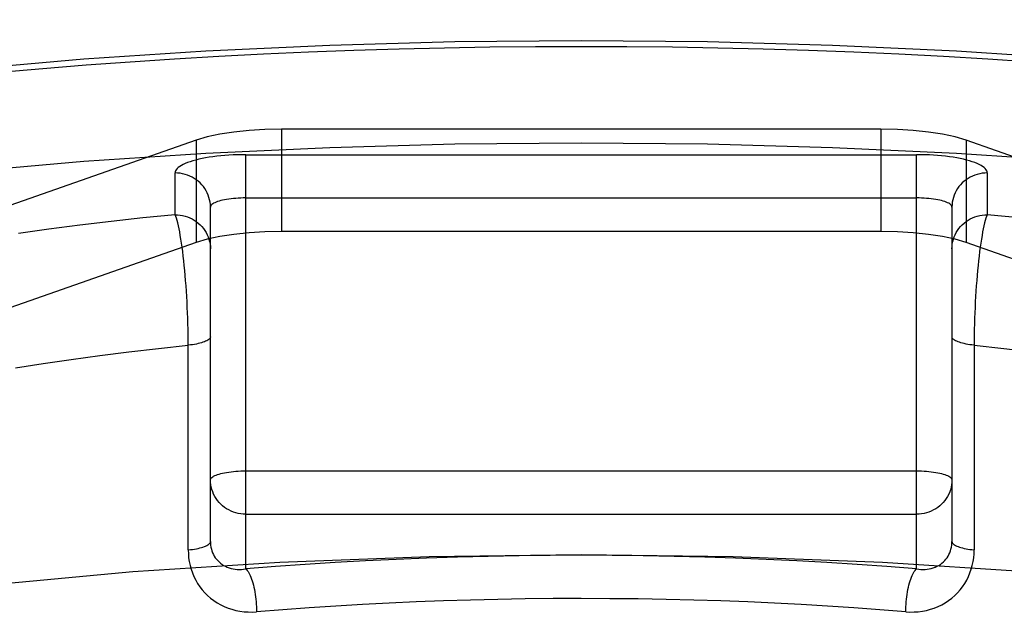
# Model space of a CAD drawing. Header units: inches. Extents: x 0 to 262, y 0 to 169.
# Tile 164 of 256: x 46.534 to 46.813, y 123.61 to 123.78. Entities that reach past the tile are written whole.
import ezdxf

# ---------------------------------------------------------------- set-up
doc = ezdxf.new("R2010")
doc.units = ezdxf.units.IN
doc.header["$LTSCALE"] = 14.384615
doc.header["$MEASUREMENT"] = 0
doc.linetypes.add('HIDDEN', pattern=[0.2, 0.1, -0.1])
doc.layers.add('DEFAULT_2', color=8, linetype='HIDDEN')

msp = doc.modelspace()

# ---------------------------------------------------------------- linework, layer by layer
at = {"layer": 'DEFAULT_2', "color": 8, "linetype": 'HIDDEN'}
for p, q in [((49.25517, 123.78013), (45.07667, 123.78013)), ((46.60779, 123.74916), (46.60779, 123.72019)), ((46.77754, 123.74916), (46.60779, 123.74916)), ((46.77754, 123.74916), (46.77754, 123.72019)), ((46.58367, 123.74601), (46.43536, 123.6941)), ((46.58367, 123.74601), (46.58367, 123.71704)), ((46.80166, 123.74601), (46.80166, 123.71704)), ((46.94997, 123.6941), (46.80166, 123.74601)), ((46.59767, 123.62464), (46.59767, 123.74192)), ((46.59767, 123.74192), (46.78767, 123.74192)), ((46.78767, 123.62464), (46.78767, 123.74192)), ((46.57767, 123.72492), (46.57767, 123.73674)), ((46.80767, 123.73674), (46.80767, 123.72492)), ((46.59767, 123.72967), (46.78767, 123.72967)), ((46.58767, 123.63243), (46.58767, 123.72708)), ((46.79767, 123.72708), (46.79767, 123.63243)), ((46.77754, 123.72019), (46.60779, 123.72019)), ((46.58367, 123.71704), (46.43536, 123.66512)), ((46.80166, 123.71704), (46.79856, 123.71796)), ((46.94997, 123.66512), (46.80166, 123.71704)), ((46.58138, 123.63003), (46.58137, 123.68948)), ((46.59767, 123.65239), (46.78767, 123.65239)), ((46.59767, 123.64015), (46.78767, 123.64015))]:
    msp.add_line(p, q, dxfattribs=at)
for points in [[(46.19267, 123.64486), (46.19395, 123.65409), (46.19776, 123.66328), (46.2041, 123.67237), (46.21292, 123.68132), (46.2242, 123.69008), (46.23785, 123.69862), (46.25383, 123.70688), (46.27204, 123.71482), (46.2924, 123.72241), (46.31479, 123.7296), (46.33912, 123.73636), (46.36524, 123.74266), (46.39303, 123.74846), (46.42235, 123.75373), (46.45304, 123.75844), (46.48496, 123.76257), (46.51794, 123.76611), (46.5518, 123.76903), (46.58638, 123.77131), (46.62151, 123.77295), (46.65691, 123.77394), (46.69267, 123.77427)], [(46.52793, 123.76526), (46.54017, 123.76633), (46.55251, 123.76733), (46.56494, 123.76823), (46.57746, 123.76906), (46.59006, 123.76979), (46.60273, 123.77045), (46.61547, 123.77101), (46.62825, 123.77149), (46.64108, 123.77189), (46.65395, 123.77219), (46.66684, 123.77241), (46.67974, 123.77254), (46.69267, 123.77259)], [(46.69267, 123.77427), (46.72843, 123.77394), (46.76382, 123.77295), (46.79895, 123.77131), (46.83353, 123.76903), (46.8674, 123.76611), (46.90037, 123.76257), (46.93229, 123.75844), (46.96299, 123.75373), (46.9923, 123.74846), (47.0201, 123.74266), (47.04622, 123.73636), (47.07054, 123.7296), (47.09293, 123.72241), (47.11329, 123.71482), (47.1315, 123.70688), (47.14748, 123.69862), (47.16114, 123.69008), (47.17241, 123.68132), (47.18124, 123.67237), (47.18758, 123.66328), (47.19139, 123.65409), (47.19267, 123.64486)], [(46.69267, 123.77259), (46.70559, 123.77254), (46.71849, 123.77241), (46.73138, 123.77219), (46.74425, 123.77189), (46.75708, 123.77149), (46.76987, 123.77101), (46.7826, 123.77045), (46.79527, 123.76979), (46.80787, 123.76906), (46.82039, 123.76823)], [(46.60779, 123.74916), (46.60309, 123.74907), (46.5986, 123.74879), (46.59429, 123.74833), (46.5903, 123.74771), (46.58677, 123.74694), (46.58367, 123.74601)], [(46.80166, 123.74601), (46.79856, 123.74694), (46.79504, 123.74771), (46.79104, 123.74833), (46.78673, 123.74879), (46.78224, 123.74907), (46.77754, 123.74916)], [(46.19267, 123.61588), (46.19395, 123.62511), (46.19776, 123.6343), (46.2041, 123.64339), (46.21292, 123.65234), (46.2242, 123.6611), (46.23785, 123.66964), (46.25383, 123.6779), (46.27204, 123.68585), (46.2924, 123.69343), (46.31479, 123.70063), (46.33912, 123.70739), (46.36524, 123.71368), (46.39303, 123.71948), (46.42235, 123.72475), (46.45304, 123.72946), (46.48496, 123.7336), (46.51794, 123.73713), (46.5518, 123.74005), (46.58638, 123.74233), (46.62151, 123.74397), (46.65691, 123.74496), (46.69267, 123.74529)], [(46.69267, 123.74529), (46.72843, 123.74496), (46.76382, 123.74397), (46.79895, 123.74233), (46.83353, 123.74005), (46.8674, 123.73713), (46.90037, 123.7336), (46.93229, 123.72946), (46.96299, 123.72475), (46.9923, 123.71948), (47.0201, 123.71368), (47.04622, 123.70739), (47.07054, 123.70063), (47.09293, 123.69343), (47.11329, 123.68585), (47.1315, 123.6779), (47.14748, 123.66964), (47.16114, 123.6611), (47.17241, 123.65234), (47.18124, 123.64339), (47.18758, 123.6343), (47.19139, 123.62511), (47.19267, 123.61588)], [(46.59767, 123.74192), (46.59646, 123.74191), (46.59526, 123.74188), (46.59407, 123.74183), (46.59288, 123.74177), (46.59172, 123.74168), (46.59058, 123.74158), (46.58946, 123.74146), (46.58837, 123.74132), (46.58732, 123.74117), (46.58631, 123.741), (46.58533, 123.74081), (46.5844, 123.74061), (46.58352, 123.7404), (46.5827, 123.74017), (46.58192, 123.73993), (46.58121, 123.73968), (46.58055, 123.73942), (46.57996, 123.73914), (46.57943, 123.73886), (46.57896, 123.73857), (46.57857, 123.73828), (46.57825, 123.73798), (46.57799, 123.73767), (46.57781, 123.73736), (46.5777, 123.73705), (46.57767, 123.73674)], [(46.80767, 123.73674), (46.80763, 123.73705), (46.80752, 123.73736), (46.80734, 123.73767), (46.80709, 123.73798), (46.80676, 123.73828), (46.80637, 123.73857), (46.80591, 123.73886), (46.80538, 123.73914), (46.80478, 123.73942), (46.80413, 123.73968), (46.80341, 123.73993), (46.80264, 123.74017), (46.80181, 123.7404), (46.80093, 123.74061), (46.8, 123.74081), (46.79903, 123.741), (46.79801, 123.74117), (46.79696, 123.74132), (46.79587, 123.74146), (46.79476, 123.74158), (46.79361, 123.74168), (46.79245, 123.74177), (46.79127, 123.74183), (46.79007, 123.74188), (46.78887, 123.74191), (46.78767, 123.74192)], [(46.58767, 123.72708), (46.58764, 123.72777), (46.58756, 123.72846), (46.58744, 123.72913), (46.58726, 123.7298), (46.58704, 123.73046), (46.58676, 123.73109), (46.58644, 123.73171), (46.58608, 123.7323), (46.58567, 123.73287), (46.58522, 123.73341), (46.58474, 123.73391), (46.58421, 123.73438), (46.58366, 123.73481), (46.58307, 123.73521), (46.58246, 123.73556), (46.58182, 123.73587), (46.58116, 123.73613), (46.58048, 123.73635), (46.57979, 123.73652), (46.57909, 123.73664), (46.57838, 123.73671), (46.57767, 123.73674)], [(46.80767, 123.73674), (46.80695, 123.73671), (46.80624, 123.73664), (46.80554, 123.73652), (46.80485, 123.73635), (46.80417, 123.73613), (46.80351, 123.73587), (46.80287, 123.73556), (46.80226, 123.73521), (46.80167, 123.73481), (46.80112, 123.73438), (46.8006, 123.73391), (46.80011, 123.73341), (46.79966, 123.73287), (46.79925, 123.7323), (46.79889, 123.73171), (46.79857, 123.73109), (46.7983, 123.73046), (46.79807, 123.7298), (46.79789, 123.72913), (46.79777, 123.72846), (46.79769, 123.72777), (46.79767, 123.72708)], [(46.59767, 123.72967), (46.59695, 123.72966), (46.59624, 123.72964), (46.59554, 123.72961), (46.59485, 123.72956), (46.59417, 123.72951), (46.59351, 123.72943), (46.59287, 123.72935), (46.59226, 123.72926), (46.59167, 123.72915), (46.59112, 123.72904), (46.5906, 123.72891), (46.59011, 123.72878), (46.58966, 123.72863), (46.58925, 123.72848), (46.58889, 123.72832), (46.58857, 123.72816), (46.5883, 123.72798), (46.58807, 123.72781), (46.58789, 123.72763), (46.58777, 123.72745), (46.58769, 123.72726), (46.58767, 123.72708)], [(46.79767, 123.72708), (46.79764, 123.72726), (46.79756, 123.72745), (46.79744, 123.72763), (46.79726, 123.72781), (46.79704, 123.72798), (46.79676, 123.72816), (46.79644, 123.72832), (46.79608, 123.72848), (46.79567, 123.72863), (46.79522, 123.72878), (46.79474, 123.72891), (46.79421, 123.72904), (46.79366, 123.72915), (46.79307, 123.72926), (46.79246, 123.72935), (46.79182, 123.72943), (46.79116, 123.72951), (46.79048, 123.72956), (46.78979, 123.72961), (46.78909, 123.72964), (46.78838, 123.72966), (46.78767, 123.72967)], [(46.57767, 123.72492), (46.56856, 123.724), (46.55956, 123.72301), (46.55067, 123.72196), (46.54191, 123.72084), (46.53328, 123.71965)], [(46.58137, 123.68948), (46.58136, 123.691), (46.58133, 123.69252), (46.58129, 123.69406), (46.58125, 123.69561), (46.58119, 123.69716), (46.58112, 123.6987), (46.58105, 123.70024), (46.58096, 123.70177), (46.58087, 123.70329), (46.58076, 123.7048), (46.58065, 123.70628), (46.58053, 123.70773), (46.5804, 123.70916), (46.58027, 123.71055), (46.58012, 123.71191), (46.57997, 123.71322), (46.57982, 123.71449), (46.57966, 123.71571), (46.57949, 123.71688), (46.57932, 123.71799), (46.57914, 123.71904), (46.57896, 123.72003), (46.57878, 123.72095), (46.5786, 123.7218), (46.57841, 123.72258), (46.57823, 123.72328), (46.57804, 123.7239), (46.57785, 123.72445), (46.57767, 123.72492)], [(46.57767, 123.72492), (46.57838, 123.72489), (46.57909, 123.72482), (46.57979, 123.72469), (46.58048, 123.72452), (46.58116, 123.72431), (46.58182, 123.72404), (46.58246, 123.72373), (46.58307, 123.72338), (46.58366, 123.72299), (46.58421, 123.72256), (46.58474, 123.72209), (46.58522, 123.72158), (46.58567, 123.72104), (46.58608, 123.72048), (46.58644, 123.71989), (46.58676, 123.71927), (46.58704, 123.71863), (46.58726, 123.71798), (46.58744, 123.71731), (46.58756, 123.71663), (46.58764, 123.71594), (46.58767, 123.71526)], [(46.79767, 123.71526), (46.79769, 123.71594), (46.79777, 123.71663), (46.79789, 123.71731), (46.79807, 123.71798), (46.7983, 123.71863), (46.79857, 123.71927), (46.79889, 123.71989), (46.79925, 123.72048), (46.79966, 123.72104), (46.80011, 123.72158), (46.8006, 123.72209), (46.80112, 123.72256), (46.80167, 123.72299), (46.80226, 123.72338), (46.80287, 123.72373), (46.80351, 123.72404), (46.80417, 123.72431), (46.80485, 123.72452), (46.80554, 123.72469), (46.80624, 123.72482), (46.80695, 123.72489), (46.80767, 123.72492)], [(46.80767, 123.72492), (46.80748, 123.72445), (46.80729, 123.7239), (46.80711, 123.72328), (46.80692, 123.72258), (46.80673, 123.7218), (46.80655, 123.72095), (46.80637, 123.72003), (46.80619, 123.71904), (46.80601, 123.71799), (46.80584, 123.71688), (46.80568, 123.71571), (46.80551, 123.71449), (46.80536, 123.71322), (46.80521, 123.71191), (46.80507, 123.71055), (46.80493, 123.70916), (46.8048, 123.70773), (46.80468, 123.70628), (46.80457, 123.7048), (46.80446, 123.70329), (46.80437, 123.70177), (46.80428, 123.70024), (46.80421, 123.6987), (46.80414, 123.69716), (46.80409, 123.69561), (46.80404, 123.69406), (46.804, 123.69252), (46.80398, 123.691), (46.80396, 123.68948), (46.80396, 123.63003)], [(46.81678, 123.724), (46.80767, 123.72492)], [(46.60779, 123.72019), (46.60309, 123.72009), (46.5986, 123.71981), (46.59429, 123.71935), (46.5903, 123.71873)], [(46.79856, 123.71796), (46.79504, 123.71873), (46.79104, 123.71935), (46.78673, 123.71981), (46.78224, 123.72009), (46.77754, 123.72019)], [(46.5903, 123.71873), (46.58677, 123.71796), (46.58367, 123.71704)], [(46.58767, 123.69039), (46.58764, 123.69022), (46.58758, 123.69005), (46.58747, 123.68988), (46.58732, 123.68971), (46.58712, 123.68955), (46.58689, 123.68939), (46.58661, 123.68923), (46.5863, 123.68908), (46.58595, 123.68894), (46.58556, 123.6888), (46.58513, 123.68867), (46.58468, 123.68854), (46.58419, 123.68843), (46.58368, 123.68832), (46.58313, 123.68822), (46.58257, 123.68813), (46.58198, 123.68806), (46.58138, 123.68799)], [(46.80396, 123.68799), (46.80335, 123.68806), (46.80276, 123.68813), (46.8022, 123.68822), (46.80166, 123.68832), (46.80114, 123.68843), (46.80066, 123.68854), (46.8002, 123.68867), (46.79978, 123.6888), (46.79939, 123.68894), (46.79903, 123.68908), (46.79872, 123.68923), (46.79844, 123.68939), (46.79821, 123.68955), (46.79801, 123.68971), (46.79786, 123.68988), (46.79775, 123.69005), (46.79769, 123.69022), (46.79767, 123.69039)], [(46.53249, 123.68153), (46.54031, 123.68277), (46.54827, 123.68394), (46.55636, 123.68505), (46.56458, 123.68609), (46.57292, 123.68707), (46.58138, 123.68799)], [(46.80396, 123.68799), (46.81241, 123.68707), (46.82075, 123.68609)], [(46.58767, 123.64981), (46.58769, 123.64999), (46.58777, 123.65017), (46.58789, 123.65036), (46.58807, 123.65054), (46.5883, 123.65071), (46.58857, 123.65088), (46.58889, 123.65105), (46.58925, 123.65121), (46.58966, 123.65136), (46.59011, 123.6515), (46.5906, 123.65164), (46.59112, 123.65176), (46.59167, 123.65188), (46.59226, 123.65198), (46.59287, 123.65208), (46.59351, 123.65216), (46.59417, 123.65223), (46.59485, 123.65229), (46.59554, 123.65234), (46.59624, 123.65237), (46.59695, 123.65239), (46.59767, 123.65239)], [(46.78767, 123.65239), (46.78838, 123.65239), (46.78909, 123.65237), (46.78979, 123.65234), (46.79048, 123.65229), (46.79116, 123.65223), (46.79182, 123.65216), (46.79246, 123.65208), (46.79307, 123.65198), (46.79366, 123.65188), (46.79422, 123.65176), (46.79474, 123.65164), (46.79522, 123.6515), (46.79567, 123.65136), (46.79608, 123.65121), (46.79644, 123.65105), (46.79676, 123.65088), (46.79704, 123.65071), (46.79726, 123.65054), (46.79744, 123.65036), (46.79756, 123.65017), (46.79764, 123.64999), (46.79767, 123.64981)], [(46.59767, 123.64015), (46.59695, 123.64017), (46.59624, 123.64025), (46.59554, 123.64037), (46.59485, 123.64054), (46.59417, 123.64076), (46.59351, 123.64102), (46.59287, 123.64133), (46.59226, 123.64168), (46.59167, 123.64207), (46.59112, 123.64251), (46.59059, 123.64298), (46.59011, 123.64348), (46.58966, 123.64402), (46.58925, 123.64459), (46.58889, 123.64518), (46.58857, 123.6458), (46.5883, 123.64643), (46.58807, 123.64709), (46.58789, 123.64775), (46.58777, 123.64843), (46.58769, 123.64912), (46.58767, 123.64981)], [(46.79767, 123.64981), (46.79764, 123.64912), (46.79756, 123.64843), (46.79744, 123.64775), (46.79726, 123.64708), (46.79704, 123.64643), (46.79676, 123.64579), (46.79644, 123.64518), (46.79608, 123.64458), (46.79567, 123.64402), (46.79522, 123.64348), (46.79474, 123.64298), (46.79421, 123.64251), (46.79366, 123.64207), (46.79307, 123.64168), (46.79246, 123.64133), (46.79182, 123.64102), (46.79116, 123.64076), (46.79048, 123.64054), (46.78979, 123.64037), (46.78909, 123.64025), (46.78838, 123.64017), (46.78767, 123.64015)], [(46.58138, 123.63003), (46.58198, 123.6301), (46.58257, 123.63018), (46.58313, 123.63027), (46.58368, 123.63037), (46.58419, 123.63047), (46.58468, 123.63059), (46.58513, 123.63071), (46.58556, 123.63084), (46.58595, 123.63098), (46.5863, 123.63113), (46.58661, 123.63128), (46.58689, 123.63143), (46.58712, 123.63159), (46.58732, 123.63176), (46.58747, 123.63192), (46.58758, 123.63209), (46.58764, 123.63226), (46.58767, 123.63243)], [(46.58138, 123.63003), (46.58141, 123.62893), (46.5815, 123.62782), (46.58167, 123.62672), (46.5819, 123.62563), (46.5822, 123.62456), (46.58256, 123.6235), (46.58299, 123.62247), (46.58349, 123.62147), (46.58405, 123.62051), (46.58467, 123.61959), (46.58534, 123.61871), (46.58608, 123.61788), (46.58688, 123.61709), (46.58772, 123.61636), (46.58862, 123.61568), (46.58957, 123.61506), (46.59057, 123.6145), (46.5916, 123.614), (46.59267, 123.61357), (46.59377, 123.61321), (46.59489, 123.61291), (46.59604, 123.61269), (46.5972, 123.61254), (46.59838, 123.61246), (46.59955, 123.61245), (46.60073, 123.61252)], [(46.58767, 123.63243), (46.58768, 123.63188), (46.58773, 123.63134), (46.58782, 123.6308), (46.58794, 123.63026), (46.58809, 123.62974), (46.58828, 123.62923), (46.5885, 123.62874), (46.58876, 123.62827), (46.58905, 123.62782), (46.58937, 123.62739), (46.58972, 123.62699), (46.5901, 123.62661), (46.59051, 123.62626), (46.59095, 123.62594), (46.59141, 123.62564), (46.5919, 123.62538), (46.59241, 123.62515), (46.59295, 123.62495), (46.5935, 123.62479), (46.59407, 123.62466), (46.59465, 123.62457), (46.59524, 123.62451), (46.59584, 123.62449), (46.59645, 123.62451), (46.59706, 123.62456), (46.59767, 123.62464)], [(46.7846, 123.61252), (46.78578, 123.61245), (46.78696, 123.61246), (46.78813, 123.61254), (46.78929, 123.61269), (46.79044, 123.61291), (46.79156, 123.61321), (46.79267, 123.61357), (46.79373, 123.614), (46.79477, 123.6145), (46.79576, 123.61506), (46.79671, 123.61568), (46.79761, 123.61636), (46.79846, 123.61709), (46.79925, 123.61788), (46.79999, 123.61871), (46.80067, 123.61959), (46.80129, 123.62051), (46.80185, 123.62147), (46.80234, 123.62247), (46.80277, 123.6235), (46.80314, 123.62456), (46.80344, 123.62563), (46.80367, 123.62672), (46.80383, 123.62782), (46.80393, 123.62893), (46.80396, 123.63003)], [(46.78767, 123.62464), (46.78827, 123.62456), (46.78888, 123.62451), (46.78949, 123.62449), (46.79009, 123.62451), (46.79068, 123.62457), (46.79126, 123.62466), (46.79183, 123.62479), (46.79238, 123.62495), (46.79292, 123.62515), (46.79343, 123.62538), (46.79392, 123.62564), (46.79439, 123.62594), (46.79483, 123.62626), (46.79524, 123.62661), (46.79562, 123.62699), (46.79597, 123.62739), (46.79629, 123.62782), (46.79658, 123.62827), (46.79683, 123.62874), (46.79705, 123.62923), (46.79724, 123.62974), (46.7974, 123.63026), (46.79752, 123.6308), (46.7976, 123.63134), (46.79765, 123.63188), (46.79767, 123.63243)], [(46.79767, 123.63243), (46.79769, 123.63226), (46.79775, 123.63209), (46.79786, 123.63192), (46.79801, 123.63176), (46.79821, 123.63159), (46.79844, 123.63143), (46.79872, 123.63128), (46.79903, 123.63113), (46.79939, 123.63098), (46.79978, 123.63084), (46.8002, 123.63071), (46.80066, 123.63059), (46.80114, 123.63047), (46.80166, 123.63037), (46.8022, 123.63027), (46.80276, 123.63018), (46.80335, 123.6301), (46.80396, 123.63003)], [(46.69267, 123.62866), (46.64958, 123.6281), (46.60731, 123.62648), (46.56567, 123.62378), (46.52524, 123.62004), (46.48644, 123.61528), (46.4496, 123.60957), (46.41513, 123.60295), (46.38331, 123.59549), (46.35449, 123.58726), (46.3289, 123.57833), (46.30684, 123.5688), (46.28847, 123.55876), (46.27402, 123.54829), (46.26357, 123.53752), (46.25729, 123.52652), (46.25517, 123.51542)], [(46.78767, 123.62464), (46.77927, 123.62531), (46.77081, 123.62591), (46.76228, 123.62645), (46.7537, 123.62693), (46.74507, 123.62735), (46.7364, 123.6277), (46.72769, 123.62799), (46.71896, 123.62821), (46.7102, 123.62837), (46.70143, 123.62847), (46.69265, 123.6285), (46.68387, 123.62847), (46.6751, 123.62837), (46.66635, 123.62821), (46.65761, 123.62799), (46.6489, 123.6277), (46.64023, 123.62734), (46.6316, 123.62693), (46.62302, 123.62645), (46.61449, 123.62591), (46.60605, 123.6253), (46.59767, 123.62464)], [(47.13017, 123.51542), (47.12804, 123.52652), (47.12176, 123.53752), (47.11131, 123.54829), (47.09686, 123.55876), (47.07849, 123.5688), (47.05643, 123.57833), (47.03085, 123.58726), (47.00203, 123.59549), (46.9702, 123.60295), (46.93573, 123.60957), (46.8989, 123.61528), (46.86009, 123.62004), (46.81966, 123.62378), (46.77802, 123.62648), (46.73575, 123.6281), (46.69267, 123.62866)], [(46.59767, 123.62464), (46.59788, 123.62444), (46.5981, 123.62419), (46.59832, 123.6239), (46.59853, 123.62355), (46.59874, 123.62317), (46.59894, 123.62274), (46.59914, 123.62228), (46.59932, 123.62177), (46.5995, 123.62124), (46.59967, 123.62067), (46.59983, 123.62007), (46.59998, 123.61944), (46.60012, 123.6188), (46.60024, 123.61813), (46.60036, 123.61745), (46.60045, 123.61675), (46.60054, 123.61605), (46.60061, 123.61534), (46.60066, 123.61463), (46.6007, 123.61392), (46.60072, 123.61321), (46.60073, 123.61252)], [(46.7846, 123.61252), (46.78461, 123.61321), (46.78463, 123.61392), (46.78467, 123.61463), (46.78473, 123.61534), (46.7848, 123.61605), (46.78488, 123.61675), (46.78498, 123.61745), (46.78509, 123.61813), (46.78521, 123.6188), (46.78535, 123.61944), (46.7855, 123.62007), (46.78566, 123.62067), (46.78583, 123.62124), (46.78601, 123.62177), (46.7862, 123.62228), (46.78639, 123.62274), (46.7866, 123.62317), (46.7868, 123.62355), (46.78701, 123.6239), (46.78723, 123.62419), (46.78745, 123.62444), (46.78767, 123.62464)], [(46.69267, 123.61625), (46.6847, 123.61623), (46.67682, 123.61614), (46.66906, 123.61601), (46.66135, 123.61583), (46.65365, 123.61559), (46.64597, 123.61531), (46.63832, 123.61497), (46.63071, 123.61458), (46.62316, 123.61414), (46.61566, 123.61365), (46.60818, 123.61311), (46.60073, 123.61252)], [(46.7846, 123.61252), (46.77728, 123.6131), (46.76989, 123.61364), (46.76243, 123.61412), (46.75493, 123.61456), (46.74741, 123.61495), (46.73985, 123.61529), (46.73225, 123.61557), (46.72458, 123.61581), (46.71677, 123.616), (46.70885, 123.61614), (46.70081, 123.61622), (46.69267, 123.61625)]]:
    msp.add_lwpolyline(points, dxfattribs=at)

doc.saveas('drawing.dxf')
